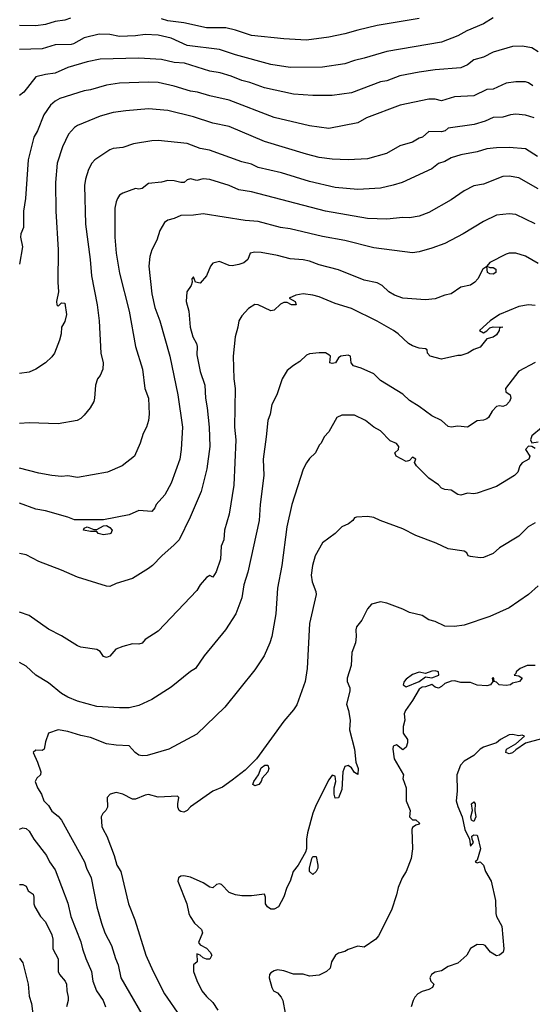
# Model space of a CAD drawing. Header units: metres. Extents: x -46681 to -43747, y -240911 to -237677.
# Tile 39 of 256: x -46681 to -46602, y -240475 to -240322. Entities that reach past the tile are written whole.
import ezdxf

# ---------------------------------------------------------------- set-up
doc = ezdxf.new("R2010")
doc.units = ezdxf.units.M
doc.layers.add('CONTOUR_INDEX', color=1, linetype='Continuous')
doc.layers.add('CONTOUR_INTER', color=3, linetype='Continuous')

msp = doc.modelspace()

# ---------------------------------------------------------------- linework, layer by layer
at = {"layer": 'CONTOUR_INDEX'}
for points, elevation in [([(-46673.21, -240321.52), (-46674.1, -240321.82), (-46675.6, -240322.07), (-46677.1, -240322.53), (-46678.6, -240322.74), (-46681.1, -240322.66)], 175), ([(-46619.1, -240321.59), (-46625.6, -240322.69), (-46628.6, -240323.38), (-46630.6, -240323.98), (-46633.1, -240324.49), (-46636.6, -240324.95), (-46640.1, -240324.73), (-46645.1, -240324.2), (-46647.6, -240323.37), (-46649.09, -240323.02), (-46652.1, -240323.04), (-46655.6, -240322.27), (-46658.1, -240321.92), (-46659.1, -240321.63)], 175), ([(-46600.72, -240343.02), (-46602.6, -240341.84), (-46605.1, -240341.59), (-46607.1, -240341.66), (-46608.6, -240341.84), (-46610.1, -240342.3), (-46612.6, -240342.76), (-46614.1, -240343.23), (-46615.1, -240343.77), (-46616.1, -240344.11), (-46617.1, -240344.93), (-46621.72, -240347.02), (-46623.1, -240347.47), (-46625.1, -240347.9), (-46628.6, -240348.11), (-46632.1, -240347.84), (-46636.1, -240346.88), (-46640.47, -240345.52), (-46644.1, -240344.72), (-46645.1, -240344.19), (-46646.6, -240343.86), (-46651.64, -240342.02), (-46653.1, -240341.74), (-46655.1, -240340.99), (-46659.6, -240340.53), (-46660.6, -240340.55), (-46663.42, -240341.02), (-46665.1, -240341.63), (-46666.6, -240341.78), (-46667.1, -240341.96), (-46669.44, -240343.52), (-46669.92, -240344.02), (-46670.43, -240345.02), (-46670.88, -240346.52), (-46671.06, -240347.52), (-46670.89, -240353.52), (-46670.15, -240359.02), (-46669.96, -240361.52), (-46669.08, -240366.02), (-46668.78, -240368.52), (-46668.48, -240373.52), (-46668.14, -240375.02), (-46668.19, -240376.02), (-46668.6, -240376.99), (-46669, -240377.52), (-46669.33, -240378.52), (-46669.47, -240380.52), (-46669.61, -240381.02), (-46670.15, -240382.02), (-46671.1, -240383.19), (-46671.6, -240383.69), (-46672.16, -240384.02), (-46675.1, -240384.49), (-46679.6, -240384.34), (-46681.1, -240384.44)], 170), ([(-46601.1, -240374.99), (-46603.6, -240376.36), (-46605.66, -240379.02), (-46605.61, -240379.52), (-46604.96, -240380.02), (-46604.88, -240380.52), (-46605.07, -240381.02), (-46605.6, -240381.59), (-46606.1, -240381.8), (-46606.6, -240381.74), (-46607.1, -240381.84), (-46607.74, -240382.52), (-46608.3, -240383.52), (-46608.6, -240383.73), (-46609.1, -240383.93), (-46610.1, -240384.05), (-46611.6, -240385.01), (-46613.1, -240384.85), (-46614.1, -240385.05), (-46614.6, -240384.92), (-46615.6, -240384.02), (-46617.1, -240383.29), (-46619.1, -240381.81), (-46620.6, -240380.9), (-46621.6, -240379.93), (-46625.1, -240377.78), (-46626.1, -240376.75), (-46628.1, -240375.86), (-46629.28, -240375.52), (-46629.66, -240375.02), (-46629.76, -240374.02), (-46630.1, -240373.87), (-46631.22, -240374.02), (-46631.6, -240374.29), (-46632.09, -240375.02), (-46632.6, -240375.13), (-46632.94, -240375.02), (-46632.86, -240374.02), (-46633.1, -240373.8), (-46633.6, -240373.49), (-46634.6, -240373.47), (-46636.1, -240373.65), (-46636.6, -240373.87), (-46637.6, -240374.85), (-46638.6, -240375.44), (-46639.6, -240376.24), (-46640.33, -240377.52), (-46641.19, -240380.02), (-46641.95, -240381.52), (-46642.21, -240383.02), (-46642.6, -240384.02), (-46642.81, -240386.52), (-46643.3, -240390.02), (-46643.22, -240392.52), (-46643.77, -240397.02), (-46643.91, -240399.52), (-46645.67, -240407.52), (-46646.32, -240409.52), (-46646.59, -240411.52), (-46647.57, -240414.02), (-46649.14, -240416.52), (-46652.46, -240420.52), (-46653.79, -240422.52), (-46654.6, -240422.98), (-46657.6, -240425.4), (-46660.6, -240427.31), (-46662.6, -240428.24), (-46664.1, -240428.58), (-46665.6, -240428.62), (-46669.1, -240428.4), (-46672.1, -240427.57), (-46673.6, -240426.96), (-46674.6, -240426.36), (-46676.6, -240424.73), (-46678.6, -240423.53), (-46680.1, -240422.12), (-46681.1, -240421.55)], 165), ([(-46600.1, -240433.44), (-46602.6, -240434.11), (-46604.1, -240435.13), (-46604.6, -240435.61), (-46605.1, -240435.77), (-46605.62, -240435.52), (-46605.52, -240435.02), (-46604.1, -240434.19), (-46602.71, -240433.02), (-46603.1, -240432.84), (-46603.6, -240432.94), (-46604.6, -240432.76), (-46605.1, -240432.82), (-46606.48, -240433.52), (-46607.1, -240434.02), (-46609.1, -240434.71), (-46609.6, -240435), (-46610.58, -240436.02), (-46612.1, -240436.89), (-46612.69, -240437.52), (-46613.22, -240439.02), (-46613.19, -240441.52), (-46613.32, -240443.02), (-46613.1, -240443.92), (-46612.41, -240445.52), (-46611.98, -240447.52), (-46611.29, -240449.02), (-46611.1, -240450.08), (-46610.65, -240449.52), (-46610.88, -240449.02), (-46610.91, -240448.52), (-46610.6, -240448.33), (-46610.1, -240448.38), (-46610.01, -240448.52), (-46609.58, -240450.52), (-46610.1, -240452.26), (-46610.37, -240452.52), (-46610.1, -240452.69), (-46609.6, -240452.52), (-46609.1, -240453.03), (-46608.77, -240454.02), (-46607.93, -240455.52), (-46607.22, -240458.52), (-46607.2, -240460.52), (-46607.08, -240461.02), (-46606.27, -240462.52), (-46605.94, -240466.02), (-46606.03, -240466.52), (-46606.6, -240467.03), (-46607.1, -240467.09), (-46608, -240466.52), (-46608.84, -240465.52), (-46609.1, -240465.38), (-46610.1, -240465.37), (-46611.1, -240465.98), (-46611.7, -240467.02), (-46613.1, -240468.25), (-46614.6, -240468.78), (-46615.6, -240469.43), (-46616.6, -240469.67), (-46617.19, -240470.02), (-46617.41, -240470.52), (-46617.29, -240471.02), (-46616.81, -240471.52), (-46617.01, -240472.02), (-46617.6, -240472.34), (-46618.6, -240472.63), (-46619.27, -240473.02), (-46619.76, -240473.52), (-46620.03, -240474.02), (-46620.31, -240475.02)], 160), ([(-46610.97, -240443.52), (-46610.6, -240443.22), (-46610.38, -240443.52), (-46610.47, -240444.52), (-46610.3, -240445.52), (-46610.6, -240446.24), (-46610.94, -240446.02), (-46611.04, -240445.52), (-46610.81, -240444.52), (-46610.97, -240443.52)], 160), ([(-46681.1, -240447.42), (-46680.6, -240447.24), (-46680.1, -240447.32), (-46679.6, -240447.73), (-46678.88, -240449.02), (-46676.95, -240451.52), (-46676.45, -240452.52), (-46675.6, -240453.76), (-46673.6, -240458.92), (-46673.16, -240461.02), (-46671.6, -240464.93), (-46671.36, -240466.02), (-46670.82, -240467.52), (-46669.95, -240469.52), (-46669.76, -240471.02), (-46669.15, -240472.52), (-46668.12, -240474.02), (-46667.79, -240475.02)], 165)]:
    msp.add_lwpolyline(points, dxfattribs=dict(at, elevation=elevation))
at = {"layer": 'CONTOUR_INTER'}
for points, elevation in [([(-46607.6, -240321.49), (-46609.1, -240322.39), (-46611.71, -240323.52), (-46613.1, -240324.29), (-46615.6, -240325.28), (-46624.1, -240326.7), (-46627.6, -240327.75), (-46629.1, -240328.08), (-46630.6, -240328.62), (-46634.1, -240329.14), (-46639.1, -240329.21), (-46642.1, -240328.74), (-46647.6, -240327.24), (-46650.1, -240326.39), (-46655.1, -240325.76), (-46657.6, -240324.61), (-46659.6, -240324.16), (-46661.6, -240324.06), (-46663.1, -240324.28), (-46665.6, -240324.39), (-46667.1, -240324.04), (-46668.77, -240324.02), (-46671.1, -240324.57), (-46672.74, -240325.52), (-46673.1, -240325.61), (-46675.6, -240325.68), (-46677.6, -240326.31), (-46681.1, -240326.41)], 174), ([(-46600.6, -240326.74), (-46601.6, -240326.11), (-46603.1, -240325.87), (-46604.6, -240325.95), (-46607.6, -240326.82), (-46609.1, -240327.6), (-46610.6, -240328), (-46611.6, -240328.78), (-46612.6, -240329.23), (-46616.6, -240329.55), (-46619.1, -240329.89), (-46622.1, -240330.5), (-46624.1, -240331.24), (-46625.1, -240331.42), (-46629.6, -240333.13), (-46632.6, -240333.53), (-46635.6, -240333.55), (-46638.6, -240333.32), (-46643.1, -240332.33), (-46645.35, -240331.52), (-46646.6, -240331.22), (-46648.26, -240330.52), (-46649.99, -240330.02), (-46651.6, -240329.76), (-46655.49, -240328.52), (-46657.1, -240328.41), (-46659.1, -240327.97), (-46662.6, -240327.73), (-46668.6, -240327.9), (-46670.6, -240328.3), (-46673.6, -240329.17), (-46675.6, -240330.09), (-46677.1, -240330.27), (-46678.6, -240330.62), (-46680.47, -240333.02), (-46681.1, -240333.53)], 173), ([(-46601.46, -240332.02), (-46602.1, -240331.58), (-46602.6, -240331.4), (-46604.1, -240331.41), (-46605.6, -240331.64), (-46607.6, -240332.57), (-46608.6, -240332.59), (-46610.6, -240333.6), (-46613.6, -240333.74), (-46615.6, -240334.34), (-46616.6, -240334.08), (-46617.6, -240334.09), (-46622.03, -240335.02), (-46627.26, -240337.02), (-46628.6, -240337.79), (-46633.1, -240338.67), (-46636.1, -240338.24), (-46641.6, -240336.96), (-46648.6, -240334.28), (-46651.6, -240333.61), (-46653.51, -240333.02), (-46654.6, -240332.88), (-46657.1, -240332.11), (-46659.6, -240331.53), (-46661.1, -240331.45), (-46665.6, -240331.64), (-46667.6, -240331.93), (-46670.1, -240332.65), (-46671.1, -240332.8), (-46674.86, -240334.02), (-46675.6, -240334.4), (-46676.33, -240335.02), (-46677.33, -240336.52), (-46678.34, -240339.02), (-46678.89, -240340.02), (-46679.78, -240343.52), (-46680.21, -240349.52), (-46680.51, -240351.52), (-46680.51, -240354.02), (-46680.91, -240355.02), (-46680.95, -240355.52), (-46680.68, -240357.02), (-46681.1, -240359.72)], 172), ([(-46601.21, -240337.02), (-46602.6, -240336.58), (-46604.1, -240336.46), (-46604.91, -240336.52), (-46606.1, -240336.92), (-46607.6, -240336.97), (-46608.83, -240337.52), (-46610.53, -240338.02), (-46614.6, -240338.63), (-46615.05, -240339.02), (-46615.6, -240339.17), (-46617.6, -240339.11), (-46618.57, -240340.02), (-46619.1, -240340.18), (-46620.1, -240340.76), (-46622.1, -240341.37), (-46624.17, -240342.52), (-46627.1, -240343.37), (-46630.1, -240343.54), (-46632.6, -240343.43), (-46634.6, -240343.14), (-46636.6, -240342.67), (-46643.1, -240340.67), (-46648.6, -240338.36), (-46651.1, -240337.85), (-46654.1, -240336.83), (-46658.1, -240335.87), (-46661.1, -240335.62), (-46664.6, -240335.93), (-46666.6, -240336.2), (-46668.6, -240336.73), (-46672.1, -240338.17), (-46672.6, -240338.51), (-46673.51, -240339.52), (-46674.47, -240341.52), (-46675.27, -240344.02), (-46675.54, -240347.02), (-46675.49, -240351.52), (-46675.11, -240357.52), (-46675.18, -240362.52), (-46675.07, -240364.02), (-46675.4, -240365.52), (-46675.32, -240366.02), (-46675.1, -240366.22), (-46674.6, -240365.74), (-46674.1, -240365.76), (-46673.83, -240367.52), (-46674.1, -240368.6), (-46674.62, -240369.52), (-46674.64, -240370.52), (-46674.9, -240371.52), (-46675.7, -240373.52), (-46676.1, -240374.12), (-46677.1, -240375.02), (-46678.6, -240376.04), (-46679.6, -240376.47), (-46681.1, -240376.7)], 171), ([(-46600.6, -240348.05), (-46603.6, -240346.33), (-46605.1, -240346.04), (-46606.1, -240346.1), (-46609.1, -240347.28), (-46610.6, -240347.57), (-46612.1, -240348.32), (-46614.1, -240349.73), (-46617.6, -240351.7), (-46619.1, -240352.26), (-46620.6, -240352.51), (-46621.6, -240352.48), (-46624.1, -240352.75), (-46627.1, -240352.63), (-46633.6, -240351.47), (-46645.1, -240348.47), (-46647.1, -240348.18), (-46648.6, -240347.52), (-46651.6, -240346.56), (-46652.6, -240346.49), (-46653.6, -240346.73), (-46654.6, -240346.49), (-46655.1, -240346.62), (-46655.59, -240347.02), (-46656.1, -240347.04), (-46657.1, -240346.77), (-46658.1, -240346.75), (-46659.1, -240347.01), (-46661.1, -240347.18), (-46662.1, -240347.95), (-46662.6, -240348.08), (-46663.1, -240347.99), (-46665.1, -240348.71), (-46665.6, -240349.02), (-46665.91, -240349.52), (-46666.14, -240350.02), (-46666.33, -240351.02), (-46666.34, -240355.52), (-46666.1, -240358.02), (-46665.6, -240361.11), (-46664.1, -240367.02), (-46663.11, -240372.52), (-46662.02, -240376.02), (-46661.69, -240379.02), (-46661.09, -240380.52), (-46661, -240383.02), (-46661.12, -240384.02), (-46661.42, -240385.02), (-46661.93, -240386.02), (-46662.39, -240387.52), (-46663.26, -240389.52), (-46665.21, -240391.02), (-46667.45, -240392.02), (-46672.1, -240392.86), (-46673.6, -240392.59), (-46674.6, -240392.69), (-46676.1, -240392.53), (-46678.1, -240392.16), (-46681.1, -240391.37)], 169), ([(-46601.1, -240353.46), (-46604.1, -240352.02), (-46605.1, -240351.91), (-46607.1, -240352.14), (-46609.1, -240353.12), (-46612.26, -240355.02), (-46615.1, -240356.54), (-46617.1, -240357.26), (-46619.1, -240357.82), (-46620.1, -240357.97), (-46626.1, -240357.18), (-46630.6, -240356.04), (-46634.1, -240355.42), (-46639.1, -240354.25), (-46640.6, -240354.02), (-46644.1, -240353.12), (-46646.1, -240352.95), (-46652.6, -240351.9), (-46654.1, -240352.11), (-46656.1, -240352.17), (-46657.1, -240352.63), (-46658.1, -240352.91), (-46658.6, -240353.24), (-46659.34, -240354.52), (-46659.8, -240356.02), (-46660.57, -240357.52), (-46660.89, -240358.52), (-46661.04, -240360.02), (-46660.6, -240364.32), (-46660.1, -240366.45), (-46659.34, -240368.52), (-46657.77, -240374.02), (-46656.57, -240380.02), (-46655.84, -240385.02), (-46656.03, -240388.52), (-46656.24, -240390.02), (-46657.6, -240393.71), (-46658.58, -240395.52), (-46659.91, -240397.02), (-46660.1, -240397.57), (-46660.6, -240398.14), (-46662.6, -240397.95), (-46664.1, -240398.66), (-46668.1, -240399.43), (-46672.6, -240399.41), (-46673.6, -240399), (-46677.1, -240398.02), (-46678.6, -240397.76), (-46681.1, -240396.84)], 168), ([(-46600.6, -240359.64), (-46602.6, -240358.49), (-46604.1, -240358.01), (-46605.1, -240357.99), (-46605.6, -240358.16), (-46608.1, -240359.45), (-46608.58, -240360.02), (-46608.1, -240360.25), (-46607.6, -240360.24), (-46607.2, -240360.52), (-46607.2, -240361.02), (-46607.6, -240361.27), (-46608.1, -240361.22), (-46608.46, -240361.02), (-46608.6, -240360.07), (-46609.22, -240360.52), (-46609.97, -240362.02), (-46610.44, -240362.52), (-46611.1, -240362.96), (-46612.6, -240363.3), (-46614.1, -240364.31), (-46615.1, -240364.52), (-46616.6, -240365.09), (-46618.1, -240365.26), (-46621.61, -240365.02), (-46622.92, -240364.52), (-46623.81, -240364.02), (-46624.81, -240363.02), (-46625.6, -240362.61), (-46627.6, -240362.19), (-46631.6, -240360.59), (-46634.6, -240359.82), (-46636.1, -240359.26), (-46637.1, -240359.05), (-46639.1, -240358.88), (-46641.1, -240358.36), (-46643.6, -240357.92), (-46644.6, -240357.88), (-46645.3, -240358.02), (-46645.66, -240359.02), (-46646.3, -240359.52), (-46647.1, -240359.78), (-46648.1, -240359.98), (-46648.6, -240359.92), (-46650.1, -240359.3), (-46651.1, -240359.55), (-46651.47, -240360.02), (-46652.08, -240361.52), (-46653.1, -240362.65), (-46653.78, -240362.52), (-46654.1, -240361.68), (-46654.36, -240362.02), (-46654.31, -240362.52), (-46654.47, -240363.02), (-46655.14, -240364.02), (-46655.26, -240365.52), (-46654.86, -240367.02), (-46654.63, -240369.52), (-46654.2, -240371.02), (-46653.66, -240372.02), (-46653.55, -240372.52), (-46653.6, -240373.78), (-46653.1, -240376.39), (-46652.37, -240378.52), (-46652.25, -240380.52), (-46651.98, -240382.02), (-46651.68, -240385.02), (-46651.59, -240388.02), (-46652.05, -240391.52), (-46652.94, -240395.02), (-46654.63, -240399.02), (-46656.36, -240402.52), (-46657.1, -240403.31), (-46659.05, -240405.02), (-46660.46, -240406.52), (-46661.1, -240406.98), (-46663.6, -240408.5), (-46666.1, -240409.28), (-46667.1, -240409.75), (-46667.6, -240409.73), (-46672.1, -240408.33), (-46674.6, -240407.21), (-46678.1, -240405.91), (-46680.1, -240404.87), (-46681.1, -240404.64)], 167), ([(-46601.1, -240366.12), (-46602.1, -240366.05), (-46603.6, -240366.27), (-46606.63, -240367.52), (-46608.08, -240368.52), (-46609.71, -240370.02), (-46609.1, -240370.36), (-46608.6, -240370.08), (-46608.1, -240369.61), (-46607.6, -240369.47), (-46606.1, -240369.49), (-46606.6, -240369.6), (-46606.69, -240370.02), (-46607.1, -240370.7), (-46607.6, -240371.06), (-46608.6, -240371.31), (-46609.6, -240372.63), (-46610.6, -240372.97), (-46611.51, -240373.52), (-46612.6, -240373.89), (-46613.1, -240373.89), (-46615.6, -240374.45), (-46617.4, -240374.02), (-46617.8, -240373.52), (-46617.86, -240373.02), (-46618.1, -240372.85), (-46619.1, -240372.74), (-46620.1, -240372.42), (-46620.73, -240372.02), (-46622.32, -240370.52), (-46623.09, -240370.02), (-46625.6, -240368.57), (-46629.6, -240366.59), (-46632.1, -240365.83), (-46634.6, -240364.77), (-46635.6, -240364.51), (-46637.1, -240364.35), (-46638.21, -240364.52), (-46639.28, -240365.02), (-46638.32, -240365.52), (-46638.19, -240366.02), (-46638.89, -240366.02), (-46639.6, -240365.69), (-46640.1, -240365.7), (-46640.6, -240365.91), (-46641.6, -240366.85), (-46642.1, -240366.99), (-46644.1, -240366.02), (-46644.6, -240365.97), (-46645.6, -240366.63), (-46646.6, -240367.73), (-46647.1, -240368.52), (-46647.23, -240369.52), (-46647.64, -240371.02), (-46647.97, -240374.02), (-46647.87, -240377.52), (-46647.66, -240379.02), (-46647.76, -240385.02), (-46647.53, -240387.02), (-46647.87, -240394.02), (-46648.6, -240398.52), (-46649.32, -240401.02), (-46649.41, -240402.52), (-46649.8, -240403.52), (-46649.94, -240405.52), (-46650.6, -240407.5), (-46651.1, -240408.32), (-46651.6, -240408.07), (-46652.1, -240408.39), (-46653.08, -240409.52), (-46653.6, -240410.4), (-46659.6, -240416.68), (-46661.63, -240418.02), (-46662.1, -240418.56), (-46662.6, -240418.7), (-46663.6, -240418.66), (-46665.1, -240419.06), (-46666.17, -240419.52), (-46667.1, -240420.57), (-46667.6, -240420.78), (-46668.1, -240420.62), (-46668.6, -240419.87), (-46669.1, -240419.55), (-46671.6, -240419.19), (-46672.1, -240418.98), (-46674.6, -240417.42), (-46676.6, -240416.37), (-46679.6, -240414.29), (-46681.1, -240413.77)], 166), ([(-46601.1, -240388.32), (-46601.6, -240388.05), (-46602.1, -240387.97), (-46602.6, -240388.52), (-46601.93, -240389.52), (-46602.04, -240390.02), (-46603.1, -240390.58), (-46603.47, -240391.02), (-46603.79, -240392.02), (-46604.27, -240392.52), (-46607.1, -240394.23), (-46610.1, -240395.28), (-46610.6, -240395.38), (-46611.6, -240395.28), (-46612.6, -240395.61), (-46613.1, -240395.5), (-46614.1, -240394.8), (-46615.1, -240394.71), (-46615.6, -240394.52), (-46616.1, -240393.96), (-46617.6, -240392.97), (-46619.5, -240391.02), (-46619.82, -240390.52), (-46619.59, -240390.02), (-46620.1, -240389.71), (-46620.6, -240390.21), (-46621.1, -240390.37), (-46622.66, -240389.52), (-46622.87, -240389.02), (-46622.31, -240388.52), (-46622.25, -240388.02), (-46622.6, -240387.58), (-46623.6, -240387.13), (-46625.1, -240385.58), (-46626.12, -240385.02), (-46627.4, -240384.02), (-46629.1, -240383.15), (-46631.1, -240383.15), (-46631.88, -240383.52), (-46633.1, -240385.73), (-46633.83, -240386.52), (-46634.28, -240387.52), (-46634.6, -240387.82), (-46635.19, -240389.02), (-46636.1, -240389.88), (-46636.6, -240390.55), (-46637.1, -240391.57), (-46638.85, -240397.02), (-46639.65, -240400.52), (-46640.41, -240406.52), (-46641.09, -240410.02), (-46641.35, -240414.02), (-46641.96, -240417.52), (-46642.27, -240418.52), (-46643.15, -240420.52), (-46644.6, -240422.71), (-46649.25, -240428.52), (-46653.6, -240432.71), (-46657.93, -240435.02), (-46661.33, -240436.02), (-46662.1, -240436.08), (-46662.6, -240435.93), (-46663.19, -240435.52), (-46664.1, -240434.53), (-46666.1, -240434.42), (-46667.6, -240434.17), (-46670.1, -240433.23), (-46671.6, -240432.91), (-46673.6, -240432.27), (-46675.1, -240432.04), (-46676.63, -240432.52), (-46677.1, -240433.89), (-46677.31, -240435.02), (-46677.6, -240435.23), (-46678.6, -240435.17), (-46679.01, -240435.52), (-46678.31, -240437.02), (-46677.8, -240438.52), (-46677.85, -240439.02), (-46678.45, -240439.52), (-46678.68, -240440.02), (-46678.34, -240441.02), (-46677.72, -240442.02), (-46677.36, -240443.02), (-46676.6, -240443.79), (-46676.1, -240444.64), (-46675.1, -240445.41), (-46674.62, -240446.02), (-46671.01, -240452.52), (-46670.7, -240453.52), (-46669.99, -240455.02), (-46669.1, -240459.52), (-46668.41, -240462.02), (-46667.86, -240463.52), (-46666.85, -240465.52), (-46666.23, -240467.52), (-46665.79, -240468.52), (-46665.37, -240470.52), (-46660.81, -240478.52)], 164), ([(-46598.6, -240383.87), (-46601.6, -240386.36), (-46601.79, -240387.02), (-46601.6, -240387.46), (-46600.6, -240387.3)], 164), ([(-46601.1, -240399.87), (-46602.18, -240400.52), (-46603.6, -240401.96), (-46606.6, -240403.74), (-46607.6, -240404.65), (-46609.1, -240405.27), (-46609.6, -240405.32), (-46611.1, -240405.13), (-46611.48, -240405.02), (-46611.67, -240404.52), (-46612.1, -240404.28), (-46614.6, -240403.91), (-46616.45, -240403.02), (-46619.6, -240401.86), (-46621.6, -240400.8), (-46625.12, -240399.52), (-46626.1, -240399.04), (-46627.1, -240398.92), (-46628.8, -240399.02), (-46629.1, -240399.13), (-46629.36, -240399.52), (-46630.06, -240400.02), (-46631.1, -240400.51), (-46632.13, -240401.52), (-46634.1, -240403.01), (-46635.23, -240405.02), (-46635.65, -240406.52), (-46635.87, -240408.02), (-46635.67, -240409.02), (-46635.11, -240410.52), (-46635.07, -240411.02), (-46636.13, -240415.52), (-46636.46, -240422.52), (-46636.77, -240424.52), (-46638.1, -240428.15), (-46638.6, -240428.94), (-46640.1, -240430.66), (-46644.33, -240436.52), (-46646.1, -240438.28), (-46648.1, -240439.83), (-46649.6, -240440.92), (-46651.1, -240441.53), (-46654.6, -240444), (-46655.1, -240444.54), (-46655.6, -240444.79), (-46656.1, -240444.7), (-46656.36, -240444.52), (-46656.56, -240444.02), (-46656.57, -240443.52), (-46656.37, -240442.52), (-46656.6, -240442.3), (-46659.6, -240442.46), (-46661.1, -240442.07), (-46661.6, -240442.14), (-46663.1, -240442.77), (-46663.6, -240442.79), (-46665.1, -240442.02), (-46666.1, -240441.76), (-46667.03, -240442.02), (-46667.51, -240442.52), (-46667.48, -240444.02), (-46667.7, -240444.52), (-46668.21, -240445.02), (-46668.47, -240445.52), (-46668.33, -240447.02), (-46668.16, -240447.52), (-46667.56, -240448.52), (-46666.42, -240451.52), (-46666, -240453.02), (-46665.39, -240454.02), (-46664.22, -240459.02), (-46663.2, -240461.52), (-46661.49, -240467.02), (-46660.37, -240469.52), (-46658.64, -240473.02), (-46656.17, -240476.52)], 163), ([(-46670.6, -240400.52), (-46669.6, -240400.9), (-46669.1, -240400.9), (-46668.1, -240400.35), (-46667.6, -240400.31), (-46667.1, -240400.6), (-46666.76, -240401.02), (-46666.95, -240401.52), (-46667.1, -240401.61), (-46668.1, -240401.76), (-46668.92, -240401.52), (-46669.1, -240401.22), (-46670.1, -240401.25), (-46671.2, -240401.02), (-46671.1, -240400.7), (-46670.6, -240400.52)], 168), ([(-46600.6, -240409.67), (-46602.1, -240411.02), (-46605.1, -240413.07), (-46608.1, -240414.43), (-46612.1, -240415.77), (-46613.6, -240416), (-46615.1, -240415.9), (-46616.6, -240415.22), (-46617.6, -240414.93), (-46618.6, -240414.28), (-46620.6, -240413.79), (-46621.6, -240413.28), (-46624.1, -240412.35), (-46625.1, -240412.17), (-46626.49, -240412.52), (-46627.1, -240413.24), (-46627.96, -240415.02), (-46628.79, -240416.02), (-46628.93, -240416.52), (-46628.84, -240417.52), (-46628.95, -240418.52), (-46629.54, -240420.02), (-46629.63, -240422.02), (-46630.27, -240424.02), (-46630.26, -240424.52), (-46629.86, -240425.52), (-46629.84, -240426.02), (-46630.37, -240428.02), (-46630.03, -240429.02), (-46629.81, -240430.52), (-46629.88, -240432.02), (-46629.1, -240435), (-46628.93, -240437.02), (-46628.55, -240438.02), (-46628.6, -240438.94), (-46629.1, -240438.62), (-46629.6, -240437.9), (-46630.1, -240437.58), (-46630.6, -240437.69), (-46630.93, -240438.52), (-46631.1, -240441.28), (-46631.6, -240442.57), (-46632.1, -240442.63), (-46632.3, -240442.02), (-46632.3, -240441.02), (-46632.01, -240440.02), (-46632.1, -240439.2), (-46632.6, -240439.06), (-46633.1, -240439.8), (-46635.1, -240443.69), (-46635.6, -240444.96), (-46636.42, -240448.02), (-46636.57, -240449.02), (-46636.59, -240450.52), (-46636.75, -240451.02), (-46637.89, -240453.02), (-46638.64, -240454.02), (-46639.09, -240455.52), (-46639.64, -240456.52), (-46640.1, -240457.94), (-46640.91, -240459.52), (-46641.6, -240459.88), (-46642.1, -240459.84), (-46642.62, -240459.52), (-46642.95, -240459.02), (-46642.94, -240458.02), (-46643.1, -240457.56), (-46645.1, -240457.77), (-46646.6, -240457.78), (-46647.6, -240457.62), (-46648.6, -240457.27), (-46649.75, -240456.02), (-46650.1, -240455.93), (-46650.54, -240456.02), (-46651.1, -240456.55), (-46651.6, -240456.45), (-46652.6, -240455.77), (-46654.6, -240454.89), (-46655.6, -240454.68), (-46656.1, -240454.73), (-46656.43, -240455.02), (-46656.55, -240455.52), (-46655.16, -240459.02), (-46654.86, -240460.52), (-46654.65, -240461.02), (-46653.94, -240462.02), (-46652.86, -240463.02), (-46652.7, -240463.52), (-46653.36, -240465.02), (-46653.1, -240465.41), (-46652.1, -240465.92), (-46651.51, -240466.52), (-46651.28, -240467.02), (-46651.6, -240467.62), (-46652.1, -240467.64), (-46652.6, -240467.42), (-46653.1, -240466.99), (-46653.6, -240466.8), (-46653.54, -240468.02), (-46654.12, -240468.52), (-46654.1, -240469.54), (-46653.6, -240470.96), (-46652.8, -240472.52), (-46652.1, -240473.44), (-46651.1, -240474.36), (-46650.35, -240475.52)], 162), ([(-46601.1, -240422.01), (-46602.33, -240422.02), (-46603.39, -240422.52), (-46604.04, -240423.02), (-46604.1, -240423.3), (-46604.35, -240423.52), (-46603.6, -240423.65), (-46603.12, -240424.02), (-46603.49, -240424.52), (-46604.6, -240424.8), (-46604.89, -240425.02), (-46605.6, -240425.16), (-46606.66, -240425.02), (-46607.1, -240424.63), (-46607.45, -240424.52), (-46607.47, -240424.02), (-46607.6, -240423.94), (-46607.73, -240424.02), (-46607.64, -240424.52), (-46607.99, -240425.02), (-46608.6, -240425.17), (-46610.1, -240425.09), (-46611.1, -240424.66), (-46612.6, -240424.65), (-46613.6, -240424.43), (-46614.1, -240424.47), (-46615.1, -240424.85), (-46615.6, -240425.31), (-46616.1, -240425.55), (-46616.6, -240425.38), (-46617.1, -240424.98), (-46618.1, -240425.34), (-46618.6, -240425.39), (-46619.1, -240425.71), (-46620.1, -240427.48), (-46621.2, -240429.02), (-46621.39, -240429.52), (-46621.32, -240430.52), (-46621.57, -240431.52), (-46621.56, -240432.52), (-46620.92, -240433.52), (-46620.88, -240434.02), (-46621.1, -240434.7), (-46621.6, -240435.14), (-46622.6, -240434.37), (-46623.1, -240434.58), (-46623.19, -240435.02), (-46622.98, -240436.52), (-46621.54, -240439.02), (-46621.6, -240439.6), (-46621.12, -240441.02), (-46621.1, -240443.02), (-46620.49, -240444.52), (-46620.6, -240445.52), (-46620.1, -240446), (-46619.6, -240446.01), (-46619.05, -240446.52), (-46619.1, -240446.66), (-46619.6, -240446.82), (-46620.1, -240447.16), (-46620.24, -240447.52), (-46620.1, -240450.52), (-46620.31, -240452.02), (-46621.09, -240454.02), (-46621.73, -240455.02), (-46622.37, -240456.52), (-46622.6, -240457.65), (-46623.38, -240460.02), (-46625.41, -240464.02), (-46625.82, -240464.52), (-46627.6, -240465.78), (-46628.6, -240465.62), (-46630.1, -240466.11), (-46630.6, -240466.43), (-46631.6, -240466.72), (-46632.08, -240467.02), (-46632.67, -240468.02), (-46632.91, -240469.02), (-46633.48, -240469.52), (-46634.6, -240470.13), (-46636.1, -240470.28), (-46637.1, -240469.95), (-46638.6, -240469.95), (-46640.1, -240469.44), (-46641.1, -240469.29), (-46641.6, -240469.43), (-46642.1, -240469.76), (-46642.32, -240470.02), (-46642.36, -240470.52), (-46641.97, -240472.02), (-46641.69, -240472.52), (-46641.1, -240472.85), (-46640.49, -240473.52), (-46640.27, -240474.02), (-46639.87, -240476.02)], 161), ([(-46617.1, -240422.89), (-46618.1, -240423.28), (-46619.1, -240423.06), (-46620.1, -240423.41), (-46621.1, -240424.18), (-46621.4, -240424.52), (-46621.58, -240425.02), (-46621.1, -240425.32), (-46619.1, -240424.52), (-46618.1, -240423.8), (-46617.1, -240423.95), (-46616.02, -240423.52), (-46616.08, -240423.02), (-46616.6, -240422.86), (-46617.1, -240422.89)], 161), ([(-46643.03, -240437.52), (-46642.57, -240437.52), (-46642.41, -240438.02), (-46642.58, -240438.52), (-46643.47, -240439.52), (-46643.61, -240440.02), (-46644, -240440.52), (-46644.6, -240440.74), (-46644.92, -240440.52), (-46644.75, -240440.02), (-46644.01, -240439.02), (-46643.6, -240437.93), (-46643.03, -240437.52)], 163), ([(-46635.75, -240452.02), (-46635.6, -240451.7), (-46635.1, -240451.7), (-46634.79, -240453.02), (-46634.84, -240453.52), (-46635.08, -240454.02), (-46635.6, -240454.48), (-46636.1, -240454.02), (-46636.1, -240453.52), (-46635.75, -240452.02)], 162), ([(-46681.1, -240456.05), (-46680.6, -240456.03), (-46680.1, -240456.27), (-46679.77, -240457.02), (-46679.03, -240457.52), (-46678.88, -240458.02), (-46678.89, -240459.02), (-46678.72, -240459.52), (-46677.87, -240461.02), (-46677.1, -240461.83), (-46676.1, -240463.86), (-46675.96, -240464.52), (-46675.95, -240466.02), (-46675.1, -240467.59), (-46675.11, -240469.52), (-46674.9, -240470.02), (-46674.05, -240471.02), (-46673.85, -240471.52), (-46673.8, -240472.52), (-46673.58, -240473.52), (-46673.58, -240474.02), (-46673.85, -240475.02)], 166), ([(-46681.1, -240467.49), (-46680.6, -240468.18), (-46679.76, -240471.52), (-46679.6, -240473.36), (-46679.24, -240474.52), (-46678.77, -240478.52)], 167)]:
    msp.add_lwpolyline(points, dxfattribs=dict(at, elevation=elevation))

doc.saveas('drawing.dxf')
